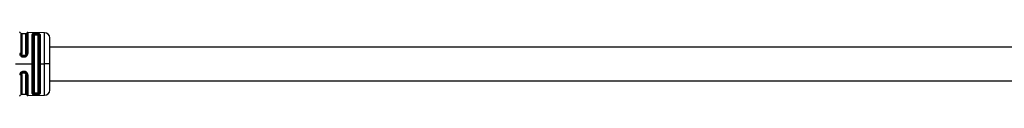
# Model space of a CAD drawing. Header units: millimetres. Extents: x -724 to 2929, y 427 to 799.
# Tile 40 of 48: x 1466 to 1656, y 605 to 617. Entities that reach past the tile are written whole.
import ezdxf

# ---------------------------------------------------------------- set-up
doc = ezdxf.new("R2010")
doc.units = ezdxf.units.MM

# ---------------------------------------------------------------- blocks, each defined once
blk = doc.blocks.new('Drawing View6')
at = {"color": 7, "linetype": 'Continuous', "lineweight": 25}
for p, q in [((-1078.55, -62.94), (-1078.55, -66.9)), ((-1077.56, -63.08), (-1078.36, -63.08)), ((-1078.36, -63.08), (-1078.36, -66.95)), ((-1077.56, -66.95), (-1077.56, -63.08)), ((-1077.37, -66.91), (-1077.37, -62.95)), ((-1073.95, -62.87), (-1077.18, -62.82)), ((-1077.18, -62.82), (-1077.18, -66.86)), ((-1076.33, -68.88), (-1076.33, -63.2)), ((-1076.15, -74.45), (-1076.15, -63.32)), ((-1075.96, -63.44), (-1075.96, -68.88)), ((-1075.46, -63.01), (-1075.66, -63.01)), ((-1075.66, -63.18), (-1075.66, -63.34)), ((-1075.46, -63.18), (-1075.66, -63.18)), ((-1075.46, -63.34), (-1075.66, -63.34)), ((-1075.46, -63.18), (-1075.46, -63.34)), ((-1075.16, -68.88), (-1075.16, -63.44)), ((-1074.98, -63.33), (-1074.98, -68.74)), ((-1074.8, -63.23), (-1074.8, -68.74)), ((-1073.95, -68.88), (-1073.95, -62.87)), ((-1072.96, -68.88), (-1072.96, -63.87)), ((-865.01, -65.63), (-1072.96, -65.63)), ((-1077.86, -67.24), (-1078.06, -67.24)), ((-1078.06, -67.37), (-1078.06, -67.38)), ((-1078.06, -67.38), (-1077.86, -67.38)), ((-1078.06, -67.54), (-1077.86, -67.54)), ((-1079.57, -68.88), (-1076.33, -68.88)), ((-1076.33, -69.02), (-1076.33, -68.88)), ((-1076.33, -74.57), (-1076.33, -69.02)), ((-1075.96, -68.88), (-1075.96, -74.33)), ((-1075.16, -74.33), (-1075.16, -68.88)), ((-1074.98, -68.74), (-1074.98, -74.44)), ((-1074.8, -68.74), (-1074.8, -68.88)), ((-1074.8, -68.88), (-1073.95, -68.88)), ((-1074.8, -68.88), (-1074.8, -74.54)), ((-1073.95, -69.02), (-1073.95, -68.88)), ((-1072.96, -68.88), (-1073.95, -68.88)), ((-1073.95, -74.9), (-1073.95, -69.02)), ((-1072.96, -73.9), (-1072.96, -68.88)), ((-1078.55, -70.94), (-1078.55, -74.83)), ((-1078.36, -70.89), (-1078.36, -74.68)), ((-1077.86, -70.3), (-1078.06, -70.3)), ((-1077.86, -70.46), (-1078.06, -70.46)), ((-1078.06, -70.6), (-1077.86, -70.6)), ((-1077.56, -74.68), (-1077.56, -70.89)), ((-1077.37, -74.82), (-1077.37, -70.93)), ((-1077.18, -70.98), (-1077.18, -74.95)), ((-1072.96, -72.13), (-865.01, -72.13)), ((-1078.36, -74.68), (-1077.56, -74.68)), ((-1077.18, -74.95), (-1073.95, -74.9)), ((-1075.66, -74.43), (-1075.46, -74.43)), ((-1075.66, -74.59), (-1075.66, -74.43)), ((-1075.66, -74.59), (-1075.46, -74.59)), ((-1075.66, -74.76), (-1075.46, -74.76)), ((-1075.46, -74.59), (-1075.46, -74.43))]:
    blk.add_line(p, q, dxfattribs=at)
for centre, radius, start, end in [((-1078.75, -62.99), 0.2, 15.2108, 89.0586), ((-1078.36, -62.88), 0.2, 195.2108, 270), ((-1077.56, -62.88), 0.2, 270, 340.936), ((-1077.18, -63.02), 0.2, 89.0586, 160.936), ((-1073.96, -63.87), 1, 0, 89.0586), ((-1078.75, -74.78), 0.2, 270.9414, 344.7892), ((-1078.36, -74.88), 0.2, 90, 164.7892), ((-1077.56, -74.88), 0.2, 19.064, 90), ((-1077.18, -74.75), 0.2, 199.064, 270.9414), ((-1073.96, -73.9), 1, 270.9414, 0)]:
    blk.add_arc(centre, radius, start, end, dxfattribs=at)
for points, knots in [([(-1075.66, -63.01), (-1075.74, -63.01), (-1075.87, -63.01), (-1076.03, -63.03), (-1076.17, -63.06), (-1076.3, -63.11), (-1076.32, -63.17), (-1076.33, -63.2)], [0, 0, 0, 0, 0.238715, 0.362443, 0.48686, 0.741684, 1, 1, 1, 1]), ([(-1076.15, -63.32), (-1076.14, -63.3), (-1076.13, -63.26), (-1076.02, -63.21), (-1075.88, -63.19), (-1075.76, -63.18), (-1075.69, -63.18), (-1075.66, -63.18)], [0, 0, 0, 0, 0.251317, 0.501216, 0.750175, 0.875047, 1, 1, 1, 1]), ([(-1075.66, -63.34), (-1075.7, -63.34), (-1075.78, -63.35), (-1075.88, -63.37), (-1075.95, -63.4), (-1075.96, -63.43), (-1075.96, -63.44)], [0, 0, 0, 0, 0.243752, 0.493162, 0.746575, 1, 1, 1, 1]), ([(-1075.66, -63.18), (-1075.66, -63.16), (-1075.66, -63.12), (-1075.66, -63.07), (-1075.66, -63.03), (-1075.66, -63.02), (-1075.66, -63.01)], [0, 0, 0, 0, 0.2442225, 0.4999409, 0.755691, 1, 1, 1, 1]), ([(-1074.8, -63.23), (-1074.81, -63.2), (-1074.82, -63.15), (-1074.9, -63.1), (-1074.99, -63.07), (-1075.1, -63.05), (-1075.25, -63.02), (-1075.38, -63.02), (-1075.46, -63.01)], [0, 0, 0, 0, 0.249647, 0.378944, 0.511627, 0.643499, 0.770892, 1, 1, 1, 1]), ([(-1075.46, -63.18), (-1075.46, -63.16), (-1075.46, -63.12), (-1075.46, -63.07), (-1075.46, -63.03), (-1075.46, -63.02), (-1075.46, -63.01)], [0, 0, 0, 0, 0.251195, 0.500058, 0.748854, 1, 1, 1, 1]), ([(-1075.46, -63.18), (-1075.4, -63.18), (-1075.27, -63.19), (-1075.11, -63.22), (-1075, -63.27), (-1074.99, -63.31), (-1074.98, -63.33)], [0, 0, 0, 0, 0.248517, 0.49779, 0.748323, 1, 1, 1, 1]), ([(-1075.16, -63.44), (-1075.17, -63.43), (-1075.18, -63.4), (-1075.24, -63.37), (-1075.34, -63.35), (-1075.42, -63.34), (-1075.46, -63.34)], [0, 0, 0, 0, 0.25281, 0.507519, 0.757887, 1, 1, 1, 1]), ([(-1078.74, -66.85), (-1078.73, -66.94), (-1078.71, -67.12), (-1078.56, -67.35), (-1078.36, -67.48), (-1078.19, -67.53), (-1078.1, -67.54), (-1078.06, -67.54)], [0, 0, 0, 0, 0.252766, 0.513057, 0.759813, 0.879584, 1, 1, 1, 1]), ([(-1078.3, -67.31), (-1078.34, -67.29), (-1078.44, -67.24), (-1078.53, -67.09), (-1078.55, -66.96), (-1078.55, -66.9)], [0, 0, 0, 0, 0.250133, 0.624434, 1, 1, 1, 1]), ([(-1078.06, -67.24), (-1078.11, -67.24), (-1078.19, -67.22), (-1078.29, -67.15), (-1078.35, -67.05), (-1078.36, -66.99), (-1078.36, -66.95)], [0, 0, 0, 0, 0.276915, 0.553061, 0.773141, 1, 1, 1, 1]), ([(-1078.06, -67.38), (-1078.09, -67.38), (-1078.16, -67.38), (-1078.24, -67.36), (-1078.29, -67.32), (-1078.3, -67.31)], [0, 0, 0, 0, 0.375963, 0.752691, 1, 1, 1, 1]), ([(-1078.06, -67.24), (-1078.06, -67.26), (-1078.06, -67.3), (-1078.06, -67.34), (-1078.06, -67.37), (-1078.06, -67.37), (-1078.06, -67.37)], [0, 0, 0, 0, 0.3167977, 0.6335955, 0.9503932, 1, 1, 1, 1]), ([(-1078.06, -67.54), (-1078.06, -67.52), (-1078.06, -67.48), (-1078.06, -67.43), (-1078.06, -67.39), (-1078.06, -67.39), (-1078.06, -67.38)], [0, 0, 0, 0, 0.243241, 0.500063, 0.756851, 1, 1, 1, 1]), ([(-1077.86, -67.54), (-1077.77, -67.53), (-1077.64, -67.52), (-1077.48, -67.43), (-1077.35, -67.32), (-1077.21, -67.13), (-1077.19, -66.95), (-1077.18, -66.86)], [0, 0, 0, 0, 0.241139, 0.362915, 0.491028, 0.735251, 1, 1, 1, 1]), ([(-1077.37, -66.91), (-1077.38, -66.97), (-1077.39, -67.09), (-1077.51, -67.25), (-1077.64, -67.34), (-1077.76, -67.38), (-1077.83, -67.38), (-1077.86, -67.38)], [0, 0, 0, 0, 0.251388, 0.501452, 0.750357, 0.875313, 1, 1, 1, 1]), ([(-1077.56, -66.95), (-1077.57, -66.99), (-1077.58, -67.08), (-1077.66, -67.17), (-1077.76, -67.23), (-1077.83, -67.24), (-1077.86, -67.24)], [0, 0, 0, 0, 0.285261, 0.56524, 0.782325, 1, 1, 1, 1]), ([(-1077.86, -67.54), (-1077.86, -67.52), (-1077.86, -67.48), (-1077.86, -67.43), (-1077.86, -67.39), (-1077.86, -67.39), (-1077.86, -67.39)], [0, 0, 0, 0, 0.251401, 0.499942, 0.748554, 1, 1, 1, 1]), ([(-1078.06, -70.3), (-1078.16, -70.32), (-1078.36, -70.34), (-1078.58, -70.53), (-1078.72, -70.75), (-1078.74, -70.91), (-1078.74, -70.99)], [0, 0, 0, 0, 0.267094, 0.544672, 0.771233, 1, 1, 1, 1]), ([(-1078.55, -70.94), (-1078.55, -70.88), (-1078.53, -70.75), (-1078.42, -70.59), (-1078.28, -70.5), (-1078.16, -70.46), (-1078.09, -70.46), (-1078.06, -70.46)], [0, 0, 0, 0, 0.251331, 0.501166, 0.750173, 0.875215, 1, 1, 1, 1]), ([(-1078.36, -70.89), (-1078.36, -70.84), (-1078.34, -70.76), (-1078.26, -70.66), (-1078.16, -70.61), (-1078.1, -70.6), (-1078.06, -70.6)], [0, 0, 0, 0, 0.286333, 0.566645, 0.783294, 1, 1, 1, 1]), ([(-1078.06, -70.47), (-1078.08, -70.46), (-1078.14, -70.46), (-1078.22, -70.48), (-1078.27, -70.5), (-1078.3, -70.52)], [0, 0, 0, 0, 0.332561, 0.670203, 1, 1, 1, 1]), ([(-1078.06, -70.3), (-1078.06, -70.32), (-1078.06, -70.37), (-1078.06, -70.41), (-1078.06, -70.45), (-1078.06, -70.45), (-1078.06, -70.46)], [0, 0, 0, 0, 0.251426, 0.499997, 0.748572, 1, 1, 1, 1]), ([(-1077.18, -70.98), (-1077.19, -70.89), (-1077.21, -70.72), (-1077.37, -70.49), (-1077.56, -70.36), (-1077.73, -70.31), (-1077.81, -70.31), (-1077.86, -70.3)], [0, 0, 0, 0, 0.251806, 0.512867, 0.757708, 0.878904, 1, 1, 1, 1]), ([(-1077.86, -70.3), (-1077.86, -70.32), (-1077.86, -70.36), (-1077.86, -70.41), (-1077.86, -70.45), (-1077.86, -70.45), (-1077.86, -70.46)], [0, 0, 0, 0, 0.243207, 0.499872, 0.756606, 1, 1, 1, 1]), ([(-1077.86, -70.46), (-1077.83, -70.46), (-1077.76, -70.46), (-1077.64, -70.5), (-1077.51, -70.59), (-1077.39, -70.75), (-1077.38, -70.87), (-1077.37, -70.93)], [0, 0, 0, 0, 0.124681, 0.249706, 0.498756, 0.748856, 1, 1, 1, 1]), ([(-1077.86, -70.6), (-1077.82, -70.6), (-1077.73, -70.61), (-1077.63, -70.69), (-1077.57, -70.79), (-1077.57, -70.85), (-1077.56, -70.89)], [0, 0, 0, 0, 0.275977, 0.551671, 0.772108, 1, 1, 1, 1]), ([(-1076.33, -74.57), (-1076.32, -74.6), (-1076.31, -74.64), (-1076.22, -74.69), (-1076.13, -74.72), (-1076.02, -74.74), (-1075.87, -74.76), (-1075.74, -74.76), (-1075.66, -74.76)], [0, 0, 0, 0, 0.2508308, 0.3796004, 0.511972, 0.6439157, 0.7713805, 1, 1, 1, 1]), ([(-1075.66, -74.59), (-1075.69, -74.59), (-1075.76, -74.59), (-1075.88, -74.58), (-1076.02, -74.56), (-1076.13, -74.51), (-1076.14, -74.47), (-1076.15, -74.45)], [0, 0, 0, 0, 0.124996, 0.24988, 0.498893, 0.748923, 1, 1, 1, 1]), ([(-1075.96, -74.33), (-1075.96, -74.34), (-1075.95, -74.37), (-1075.88, -74.4), (-1075.78, -74.42), (-1075.7, -74.42), (-1075.66, -74.43)], [0, 0, 0, 0, 0.25281, 0.507519, 0.757887, 1, 1, 1, 1]), ([(-1075.66, -74.59), (-1075.66, -74.61), (-1075.66, -74.65), (-1075.66, -74.7), (-1075.66, -74.74), (-1075.66, -74.75), (-1075.66, -74.76)], [0, 0, 0, 0, 0.251175, 0.5, 0.748825, 1, 1, 1, 1]), ([(-1075.46, -74.43), (-1075.42, -74.42), (-1075.34, -74.42), (-1075.24, -74.4), (-1075.18, -74.37), (-1075.17, -74.34), (-1075.16, -74.33)], [0, 0, 0, 0, 0.243752, 0.493162, 0.746575, 1, 1, 1, 1]), ([(-1074.98, -74.44), (-1074.99, -74.46), (-1075, -74.5), (-1075.11, -74.55), (-1075.27, -74.58), (-1075.4, -74.59), (-1075.46, -74.59)], [0, 0, 0, 0, 0.251896, 0.502235, 0.751514, 1, 1, 1, 1]), ([(-1075.46, -74.76), (-1075.36, -74.75), (-1075.17, -74.74), (-1074.95, -74.69), (-1074.82, -74.62), (-1074.8, -74.57), (-1074.8, -74.54)], [0, 0, 0, 0, 0.267981, 0.546138, 0.772629, 1, 1, 1, 1]), ([(-1075.46, -74.59), (-1075.46, -74.61), (-1075.46, -74.65), (-1075.46, -74.7), (-1075.46, -74.74), (-1075.46, -74.75), (-1075.46, -74.76)], [0, 0, 0, 0, 0.244355, 0.500002, 0.755649, 1, 1, 1, 1])]:
    blk.add_open_spline(points, degree=3, knots=knots, dxfattribs=at)
for points in [[(-1076.15, -63.32), (-1076.16, -63.3), (-1076.17, -63.27), (-1076.22, -63.23), (-1076.27, -63.21), (-1076.31, -63.2), (-1076.33, -63.2)], [(-1076.15, -63.32), (-1076.14, -63.34), (-1076.12, -63.37), (-1076.08, -63.41), (-1076.02, -63.44), (-1075.98, -63.44), (-1075.96, -63.44)], [(-1074.98, -63.33), (-1074.99, -63.35), (-1075.01, -63.38), (-1075.05, -63.41), (-1075.1, -63.44), (-1075.14, -63.44), (-1075.16, -63.44)], [(-1074.98, -63.33), (-1074.97, -63.32), (-1074.95, -63.29), (-1074.91, -63.25), (-1074.85, -63.23), (-1074.82, -63.23), (-1074.8, -63.23)], [(-1078.55, -66.9), (-1078.56, -66.9), (-1078.58, -66.88), (-1078.62, -66.87), (-1078.68, -66.86), (-1078.72, -66.85), (-1078.74, -66.85)], [(-1078.36, -66.95), (-1078.38, -66.95), (-1078.43, -66.95), (-1078.48, -66.94), (-1078.53, -66.92), (-1078.55, -66.91), (-1078.55, -66.9)], [(-1077.86, -67.24), (-1077.86, -67.26), (-1077.86, -67.3), (-1077.86, -67.34), (-1077.86, -67.38), (-1077.86, -67.38), (-1077.86, -67.38)], [(-1077.56, -66.95), (-1077.54, -66.95), (-1077.5, -66.95), (-1077.44, -66.94), (-1077.4, -66.93), (-1077.38, -66.91), (-1077.37, -66.91)], [(-1077.37, -66.91), (-1077.36, -66.9), (-1077.35, -66.89), (-1077.3, -66.87), (-1077.24, -66.86), (-1077.2, -66.86), (-1077.18, -66.86)], [(-1078.55, -70.94), (-1078.56, -70.95), (-1078.58, -70.96), (-1078.62, -70.98), (-1078.68, -70.99), (-1078.72, -70.99), (-1078.74, -70.99)], [(-1078.36, -70.89), (-1078.38, -70.89), (-1078.43, -70.89), (-1078.48, -70.9), (-1078.53, -70.92), (-1078.55, -70.93), (-1078.55, -70.94)], [(-1078.06, -70.6), (-1078.06, -70.58), (-1078.06, -70.54), (-1078.06, -70.49), (-1078.06, -70.46), (-1078.06, -70.46), (-1078.06, -70.46)], [(-1077.86, -70.6), (-1077.86, -70.58), (-1077.86, -70.54), (-1077.86, -70.5), (-1077.86, -70.46), (-1077.86, -70.46), (-1077.86, -70.46)], [(-1077.56, -70.89), (-1077.54, -70.89), (-1077.5, -70.89), (-1077.44, -70.9), (-1077.4, -70.91), (-1077.38, -70.93), (-1077.37, -70.93)], [(-1077.37, -70.93), (-1077.36, -70.94), (-1077.35, -70.95), (-1077.3, -70.97), (-1077.24, -70.98), (-1077.2, -70.98), (-1077.18, -70.98)], [(-1076.15, -74.45), (-1076.16, -74.46), (-1076.17, -74.5), (-1076.22, -74.54), (-1076.27, -74.56), (-1076.31, -74.57), (-1076.33, -74.57)], [(-1076.15, -74.45), (-1076.14, -74.43), (-1076.12, -74.4), (-1076.08, -74.36), (-1076.02, -74.33), (-1075.98, -74.33), (-1075.96, -74.33)], [(-1074.98, -74.44), (-1074.99, -74.42), (-1075.01, -74.39), (-1075.05, -74.36), (-1075.1, -74.33), (-1075.14, -74.33), (-1075.16, -74.33)], [(-1074.98, -74.44), (-1074.97, -74.45), (-1074.95, -74.48), (-1074.91, -74.52), (-1074.85, -74.54), (-1074.82, -74.54), (-1074.8, -74.54)]]:
    blk.add_open_spline(points, degree=3, dxfattribs=at)

msp = doc.modelspace()

# ---------------------------------------------------------------- block references
at = {"color": 7, "linetype": 'Continuous', "lineweight": 25}
msp.add_blockref('Drawing View6', (2544.99, 680.07), dxfattribs=at)

doc.saveas('drawing.dxf')
